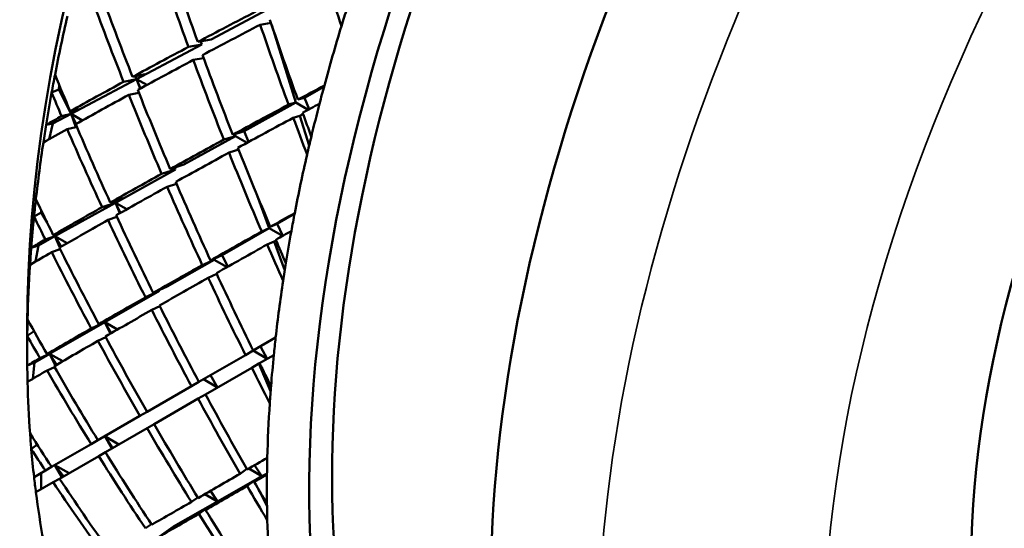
# Model space of a CAD drawing. Header units: inches. Extents: x 0.1 to 33.9, y 0.6 to 21.4.
# Tile 57 of 82: x 26.706 to 27.2, y 8.939 to 9.194. Entities that reach past the tile are written whole.
import ezdxf

# ---------------------------------------------------------------- set-up
doc = ezdxf.new("R2010")
doc.units = ezdxf.units.IN
doc.header["$MEASUREMENT"] = 0
doc.layers.add('Visible (ANSI)', color=7, linetype='Continuous', lineweight=50)
doc.layers.add('Visible Narrow (ANSI)', color=7, linetype='Continuous', lineweight=35)

msp = doc.modelspace()

# ---------------------------------------------------------------- linework, layer by layer
at = {"layer": 'Visible (ANSI)'}
for p, q in [((26.80233, 9.18424), (26.83035, 9.19914)), ((26.82699, 9.19165), (26.83238, 9.19251)), ((26.84481, 9.15259), (26.83274, 9.19145)), ((26.79564, 9.18298), (26.80233, 9.18424)), ((26.76497, 9.16439), (26.79766, 9.18176)), ((26.79096, 9.1805), (26.79766, 9.18176)), ((26.79766, 9.18176), (26.79711, 9.18326)), ((26.79338, 9.17394), (26.79858, 9.17492)), ((26.73209, 9.14691), (26.76497, 9.16439)), ((26.75846, 9.16301), (26.76497, 9.16439)), ((26.76926, 9.16679), (26.76296, 9.16545)), ((26.76497, 9.16439), (26.76439, 9.16576)), ((26.76497, 9.16439), (26.76926, 9.16679)), ((26.76698, 9.15971), (26.76497, 9.16439)), ((26.76497, 9.16439), (26.76673, 9.15958)), ((26.77012, 9.16142), (26.76497, 9.16439)), ((26.72238, 9.15757), (26.72597, 9.15919)), ((26.72597, 9.15919), (26.72617, 9.16141)), ((26.73209, 9.14691), (26.72597, 9.15919)), ((26.84915, 9.155), (26.85893, 9.16043)), ((26.76608, 9.15755), (26.76106, 9.15648)), ((26.84581, 9.15404), (26.84915, 9.155)), ((26.84915, 9.155), (26.85156, 9.14925)), ((26.73598, 9.14923), (26.73166, 9.14822)), ((26.73209, 9.14691), (26.73598, 9.14923)), ((26.81883, 9.13817), (26.84481, 9.15259)), ((26.84481, 9.15259), (26.84113, 9.15154)), ((26.85105, 9.14898), (26.84481, 9.15259)), ((26.72303, 9.14209), (26.73209, 9.14691)), ((26.72735, 9.1458), (26.73209, 9.14691)), ((26.73463, 9.14184), (26.73209, 9.14691)), ((26.73209, 9.14691), (26.73445, 9.14032)), ((26.7378, 9.14362), (26.73209, 9.14691)), ((26.84354, 9.14495), (26.84688, 9.14591)), ((26.84688, 9.14591), (26.84847, 9.14673)), ((26.85151, 9.131), (26.84688, 9.14591)), ((26.71961, 9.14145), (26.72303, 9.14209)), ((26.72105, 9.13418), (26.72303, 9.14209)), ((26.73445, 9.14032), (26.73013, 9.13931)), ((26.78872, 9.12145), (26.81453, 9.13578)), ((26.81453, 9.13578), (26.80871, 9.134)), ((26.8132, 9.13645), (26.81883, 9.13817)), ((26.81453, 9.13578), (26.81417, 9.13674)), ((26.82036, 9.13241), (26.81453, 9.13578)), ((26.81883, 9.13817), (26.82112, 9.13282)), ((26.81131, 9.12747), (26.81616, 9.12896)), ((26.78183, 9.11923), (26.78872, 9.12145)), ((26.78442, 9.11907), (26.78405, 9.11994)), ((26.75432, 9.10236), (26.78442, 9.11907)), ((26.77752, 9.11684), (26.78442, 9.11907)), ((26.78031, 9.11038), (26.78497, 9.11188)), ((26.75823, 9.10462), (26.75178, 9.10244)), ((26.75432, 9.10236), (26.75823, 9.10462)), ((26.83149, 9.08953), (26.82548, 9.10593)), ((26.72404, 9.08555), (26.75432, 9.10236)), ((26.74766, 9.10011), (26.75432, 9.10236)), ((26.75432, 9.10236), (26.75392, 9.10316)), ((26.75432, 9.10236), (26.75658, 9.09707)), ((26.76007, 9.09904), (26.75432, 9.10236)), ((26.75688, 9.09724), (26.75432, 9.10236)), ((26.71356, 9.09537), (26.71717, 9.09745)), ((26.71717, 9.09745), (26.71717, 9.09844)), ((26.7201, 9.09237), (26.71717, 9.09745)), ((26.75511, 9.09522), (26.75064, 9.09371)), ((26.83546, 9.09179), (26.8442, 9.09679)), ((26.832, 9.09029), (26.83546, 9.09179)), ((26.83546, 9.09179), (26.83838, 9.08582)), ((26.7157, 9.08092), (26.72404, 9.08555)), ((26.71922, 9.08386), (26.72404, 9.08555)), ((26.72754, 9.08766), (26.72315, 9.08613)), ((26.72404, 9.08555), (26.72362, 9.08629)), ((26.72404, 9.08555), (26.72754, 9.08766)), ((26.73017, 9.08201), (26.72404, 9.08555)), ((26.72404, 9.08555), (26.72643, 9.07986)), ((26.7271, 9.08025), (26.72404, 9.08555)), ((26.8078, 9.07599), (26.83149, 9.08953)), ((26.83149, 9.08953), (26.82769, 9.08787)), ((26.83814, 9.08568), (26.83149, 9.08953)), ((26.71217, 9.07978), (26.7157, 9.08092)), ((26.71431, 9.07282), (26.7157, 9.08092)), ((26.83047, 9.08138), (26.83393, 9.08289)), ((26.83393, 9.08289), (26.83491, 9.08343)), ((26.83924, 9.0684), (26.83393, 9.08289)), ((26.72667, 9.07902), (26.72238, 9.07752)), ((26.80203, 9.07343), (26.8078, 9.07599)), ((26.8078, 9.07599), (26.81067, 9.07023)), ((26.78034, 9.0603), (26.80387, 9.07375)), ((26.80387, 9.07375), (26.79791, 9.0711)), ((26.80387, 9.07375), (26.80369, 9.07417)), ((26.81031, 9.07003), (26.80387, 9.07375)), ((26.80088, 9.0647), (26.80517, 9.0666)), ((26.77332, 9.05714), (26.78034, 9.0603)), ((26.74896, 9.04238), (26.77642, 9.05807)), ((26.76939, 9.05489), (26.77642, 9.05807)), ((26.77642, 9.05807), (26.77623, 9.05845)), ((26.77256, 9.04858), (26.77665, 9.05043)), ((26.7101, 9.04029), (26.7101, 9.02805)), ((26.72135, 9.02661), (26.74896, 9.04238)), ((26.74223, 9.03929), (26.74896, 9.04238)), ((26.75249, 9.04444), (26.74597, 9.04145)), ((26.74896, 9.04238), (26.74876, 9.04273)), ((26.74896, 9.04238), (26.75249, 9.04444)), ((26.74896, 9.04238), (26.75181, 9.03666)), ((26.75535, 9.0387), (26.74896, 9.04238)), ((26.75215, 9.03686), (26.74896, 9.04238)), ((26.71015, 9.03551), (26.71358, 9.03792)), ((26.74949, 9.03486), (26.74559, 9.03307)), ((26.83469, 9.03466), (26.82349, 9.02819)), ((26.71373, 9.02226), (26.72135, 9.02661)), ((26.72135, 9.02661), (26.7165, 9.02435)), ((26.72005, 9.02643), (26.72445, 9.02847)), ((26.72135, 9.02661), (26.72113, 9.02693)), ((26.72445, 9.02847), (26.72135, 9.02661)), ((26.72135, 9.02661), (26.72792, 9.02281)), ((26.72501, 9.02111), (26.72135, 9.02661)), ((26.72425, 9.02067), (26.72135, 9.02661)), ((26.81956, 9.02592), (26.79621, 9.01244)), ((26.82344, 9.02816), (26.81956, 9.02592)), ((26.82344, 9.02816), (26.82296, 9.02929)), ((26.83051, 9.02408), (26.82344, 9.02816)), ((26.82663, 9.02184), (26.83377, 9.02596)), ((26.82702, 9.03023), (26.83051, 9.02408)), ((26.71015, 9.02064), (26.71373, 9.02226)), ((26.713, 9.01408), (26.71373, 9.02226)), ((26.82272, 9.01959), (26.82625, 9.02162)), ((26.82625, 9.02162), (26.82663, 9.02184)), ((26.83218, 9.0078), (26.82625, 9.02162)), ((26.72005, 9.01821), (26.72376, 9.01994)), ((26.79954, 9.0062), (26.82272, 9.01959)), ((26.80206, 9.01582), (26.80559, 9.00969)), ((26.79621, 9.01244), (26.79247, 9.01029)), ((26.80559, 9.00969), (26.79852, 9.01377)), ((26.79247, 9.01029), (26.77022, 8.99744)), ((26.79583, 9.00406), (26.79954, 9.0062)), ((26.77374, 8.99131), (26.79583, 9.00406)), ((26.76667, 8.99539), (26.77022, 8.99744)), ((26.76667, 8.99539), (26.74559, 8.98321)), ((26.77022, 8.98927), (26.77374, 8.99131)), ((26.7493, 8.97719), (26.77022, 8.98927)), ((26.71217, 8.97871), (26.71505, 8.9811)), ((26.74223, 8.98128), (26.72238, 8.96982)), ((26.74559, 8.98321), (26.74223, 8.98128)), ((26.75249, 8.97904), (26.74896, 8.98517)), ((26.75289, 8.97927), (26.74896, 8.98517)), ((26.74896, 8.98517), (26.75604, 8.98108)), ((26.74597, 8.97527), (26.7493, 8.97719)), ((26.72629, 8.96391), (26.74597, 8.97527)), ((26.71922, 8.96799), (26.71356, 8.96473)), ((26.71717, 8.95865), (26.71717, 8.96681)), ((26.72238, 8.96982), (26.71922, 8.96799)), ((26.72839, 8.96512), (26.72404, 8.97078)), ((26.72754, 8.96463), (26.72404, 8.97078)), ((26.72404, 8.97078), (26.73111, 8.96669)), ((26.81684, 8.96642), (26.8202, 8.96883)), ((26.82119, 8.96896), (26.82782, 8.96514)), ((26.82782, 8.96514), (26.82416, 8.9707)), ((26.83036, 8.96659), (26.82782, 8.96514)), ((26.71449, 8.95709), (26.72315, 8.9621)), ((26.72315, 8.9621), (26.72629, 8.96391)), ((26.82782, 8.96514), (26.80559, 8.95247)), ((26.82393, 8.96283), (26.82039, 8.96028)), ((26.82391, 8.96234), (26.82782, 8.96514)), ((26.82782, 8.96514), (26.82393, 8.96283)), ((26.82411, 8.96248), (26.82393, 8.96283)), ((26.80559, 8.95247), (26.80205, 8.95781)), ((26.83037, 8.94992), (26.82588, 8.95892)), ((26.80559, 8.95247), (26.78349, 8.93988)), ((26.79247, 8.95227), (26.79564, 8.95452)), ((26.7992, 8.95616), (26.80559, 8.95247)), ((26.79954, 8.94818), (26.80559, 8.95247)), ((26.80559, 8.95247), (26.80206, 8.95041)), ((26.80206, 8.95041), (26.79621, 8.94626)), ((26.80224, 8.9501), (26.80206, 8.95041)), ((26.76939, 8.93903), (26.77237, 8.94112)), ((26.78349, 8.93988), (26.77646, 8.93494))]:
    msp.add_line(p, q, dxfattribs=at)
for centre, major_axis, ratio, start_param, end_param in [((26.96466, 9.4169), (0.31875, 0.55209), 0.57735, 0, 3.141593), ((26.8144, 9.50366), (0.27344, 0.47361), 0.57735, 0.051808, 3.089784), ((27.07514, 9.35312), (0.3125, 0.54127), 0.57735, 0.00339, 3.138202), ((27.07514, 9.35312), (0.31875, 0.55209), 0.57735, 6.223959, 9.484004), ((27.30495, 9.22043), (0.3125, 0.54127), 0.57735, 0, 3.141593), ((27.30495, 9.22043), (-0.32063, -0.55534), 0.57735, 2.981926, 6.442852), ((27.16353, 9.30208), (-0.32062, -0.55534), 0.57735, 3.926991, 5.497787), ((27.39334, 9.1694), (0.31875, 0.55209), 0.57735, 0, 3.141593), ((27.50383, 9.10561), (0.22656, 0.39242), 0.57735, 6.183084, 9.168167), ((27.23778, 9.25922), (0.35977, -0.84801), 0.477145, 4.554337, 4.600883), ((27.23071, 9.2633), (0.35977, -0.84801), 0.477145, 4.561967, 4.608502), ((27.23071, 9.2633), (0.29688, -0.85806), 0.404545, 4.635409, 4.656991), ((27.23778, 9.25922), (0.39284, -0.83755), 0.51182, 4.539327, 4.585862), ((27.23071, 9.2633), (0.39284, -0.83755), 0.51182, 4.546991, 4.593492), ((27.23071, 9.2633), (-0.75248, -0.31924), 0.138306, 5.222516, 5.269062), ((27.29435, 9.22656), (-0.32813, -0.56833), 0.57735, 5.078342, 5.09371), ((27.17414, 9.29596), (0.32813, 0.56833), 0.57735, 2.060448, 2.110287), ((27.23778, 9.25922), (0.32789, -0.85473), 0.44137, 4.619782, 4.666283), ((27.23778, 9.25922), (0.75248, 0.31924), 0.138306, 2.088554, 2.135089), ((27.23071, 9.2633), (0.32789, -0.85473), 0.44137, 4.627412, 4.673947), ((27.29435, 9.22656), (-0.32813, -0.56833), 0.57735, 5.09371, 5.143549), ((27.23071, 9.2633), (-0.75248, -0.31924), 0.138306, 5.276681, 5.323216), ((27.23778, 9.25922), (0.75248, 0.31924), 0.138306, 2.142708, 2.189254), ((27.23071, 9.2633), (0.35977, -0.84801), 0.477145, 4.616122, 4.662668), ((27.23778, 9.25922), (0.35977, -0.84801), 0.477145, 4.608502, 4.655038), ((27.17414, 9.29596), (0.32813, 0.56833), 0.57735, 2.110287, 2.125655), ((27.23778, 9.25922), (0.42746, -0.82297), 0.545286, 4.544949, 4.56653), ((27.23071, 9.2633), (-0.75248, -0.31924), 0.138306, 5.330847, 5.377348), ((27.23778, 9.25922), (0.39284, -0.83755), 0.51182, 4.593492, 4.640039), ((27.23071, 9.2633), (-0.72267, -0.33895), 0.093016, 5.20828, 5.229862), ((27.29435, 9.22656), (-0.32812, -0.56833), 0.57735, 5.143549, 5.158917), ((27.17414, 9.29596), (0.32813, 0.56833), 0.57735, 2.125655, 2.153411), ((27.23071, 9.2633), (0.42746, -0.82297), 0.545286, 4.560316, 4.574194), ((27.23778, 9.25922), (0.75248, 0.31924), 0.138306, 2.196884, 2.243419), ((27.23071, 9.2633), (0.39284, -0.83755), 0.51182, 4.601123, 4.647658), ((27.23071, 9.2633), (-0.72267, -0.33895), 0.093016, 5.237526, 5.284061), ((27.23778, 9.25922), (0.72267, 0.33895), 0.093016, 2.082055, 2.095933), ((27.29435, 9.22656), (-0.32812, -0.56833), 0.57735, 5.158917, 5.186673), ((27.23071, 9.2633), (-0.75248, -0.31924), 0.138306, 5.385012, 5.39889), ((27.23778, 9.25922), (0.72267, 0.33895), 0.093016, 2.103597, 2.150099), ((27.23071, 9.2633), (0.32789, -0.85473), 0.44137, 4.681611, 4.703193), ((27.23778, 9.25922), (0.32789, -0.85473), 0.44137, 4.673947, 4.687825), ((27.17414, 9.29596), (0.32813, 0.56833), 0.57735, 2.153411, 2.168779), ((27.23778, 9.25922), (0.75248, 0.31924), 0.138306, 2.251083, 2.272665), ((27.23071, 9.2633), (0.42746, -0.82297), 0.545286, 4.581858, 4.62836), ((27.23778, 9.25922), (0.42746, -0.82297), 0.545286, 4.574194, 4.620729), ((27.23071, 9.2633), (-0.72267, -0.33895), 0.093016, 5.291691, 5.338238), ((27.29435, 9.22656), (-0.32812, -0.56833), 0.57735, 5.186673, 5.20204), ((27.17414, 9.29596), (0.32813, 0.56833), 0.57735, 2.168779, 2.218618), ((27.23778, 9.25922), (0.35977, -0.84801), 0.477145, 4.662668, 4.709169), ((27.23778, 9.25922), (0.72267, 0.33895), 0.093016, 2.157729, 2.204264), ((27.23071, 9.2633), (0.35977, -0.84801), 0.477145, 4.670298, 4.716833), ((27.29435, 9.22656), (-0.32812, -0.56833), 0.57735, 5.20204, 5.25188), ((27.23071, 9.2633), (-0.72267, -0.33895), 0.093016, 5.345857, 5.392392), ((27.23778, 9.25922), (0.72267, 0.33895), 0.093016, 2.211883, 2.258429), ((27.23071, 9.2633), (0.39284, -0.83755), 0.51182, 4.655277, 4.701823), ((27.23778, 9.25922), (0.39284, -0.83755), 0.51182, 4.647658, 4.694193), ((27.17414, 9.29596), (0.32813, 0.56833), 0.57735, 2.218618, 2.233986), ((27.23778, 9.25922), (0.46404, -0.80374), 0.57735, 4.574813, 4.596394), ((27.23071, 9.2633), (-0.72267, -0.33895), 0.093016, 5.400022, 5.446523), ((27.17414, 9.29596), (0.32812, 0.56833), 0.57735, 2.233986, 2.261742), ((27.23071, 9.2633), (0.46404, -0.80374), 0.57735, 4.59018, 4.604058), ((27.23778, 9.25922), (0.42746, -0.82297), 0.545286, 4.62836, 4.674906), ((27.23071, 9.2633), (-0.69061, -0.35871), 0.046796, 5.281744, 5.303325), ((27.29435, 9.22656), (-0.32812, -0.56833), 0.57735, 5.25188, 5.267248), ((27.23778, 9.25922), (0.72267, 0.33895), 0.093016, 2.26606, 2.312595), ((27.23071, 9.2633), (0.42746, -0.82297), 0.545286, 4.63599, 4.682525), ((27.23071, 9.2633), (-0.69061, -0.35871), 0.046796, 5.310989, 5.357524), ((27.23778, 9.25922), (0.69061, 0.35871), 0.046796, 2.155519, 2.169397), ((27.29435, 9.22656), (-0.32812, -0.56833), 0.57735, 5.267248, 5.295004), ((27.17414, 9.29596), (0.32812, 0.56833), 0.57735, 2.261742, 2.277109), ((27.23071, 9.2633), (-0.72267, -0.33895), 0.093016, 5.454188, 5.468065), ((27.23778, 9.25922), (0.46404, -0.80374), 0.57735, 4.604058, 4.650593), ((27.23778, 9.25922), (0.69061, 0.35871), 0.046796, 2.177061, 2.223562), ((27.23071, 9.2633), (0.35977, -0.84801), 0.477145, 4.724497, 4.746079), ((27.23778, 9.25922), (0.35977, -0.84801), 0.477145, 4.716833, 4.730711), ((27.23778, 9.25922), (0.72267, 0.33895), 0.093016, 2.320259, 2.341841), ((27.23071, 9.2633), (0.46404, -0.80374), 0.57735, 4.611722, 4.658224), ((27.17414, 9.29596), (0.32813, 0.56833), 0.57735, 2.277109, 2.326949), ((27.23071, 9.2633), (-0.69061, -0.35871), 0.046796, 5.365155, 5.411701), ((27.29435, 9.22656), (-0.32813, -0.56833), 0.57735, 5.295004, 5.310371), ((27.23778, 9.25922), (0.39284, -0.83755), 0.51182, 4.701823, 4.748325), ((27.23778, 9.25922), (0.69061, 0.35871), 0.046796, 2.231192, 2.277727), ((27.23071, 9.2633), (0.39284, -0.83755), 0.51182, 4.709454, 4.755989), ((27.29435, 9.22656), (-0.32812, -0.56833), 0.57735, 5.310371, 5.360211), ((27.23071, 9.2633), (-0.69061, -0.35871), 0.046796, 5.41932, 5.465855), ((27.23778, 9.25922), (0.42746, -0.82297), 0.545286, 4.682525, 4.72906), ((27.23778, 9.25922), (0.69061, 0.35871), 0.046796, 2.285347, 2.331893), ((27.23071, 9.2633), (0.42746, -0.82297), 0.545286, 4.690144, 4.736691), ((27.17414, 9.29596), (0.32812, 0.56833), 0.57735, 2.326949, 2.342317), ((27.23778, 9.25922), (0.503, -0.77919), 0.607708, 4.598797, 4.620379), ((27.17414, 9.29596), (0.32812, 0.56833), 0.57735, 2.342317, 2.370072), ((27.23071, 9.2633), (0.503, -0.77919), 0.607708, 4.614165, 4.628043), ((27.23071, 9.2633), (-0.69061, -0.35871), 0.046796, 5.473486, 5.519987), ((27.23778, 9.25922), (0.69061, 0.35871), 0.046796, 2.339523, 2.386058), ((27.23071, 9.2633), (0.46404, -0.80374), 0.57735, 4.665854, 4.712389), ((27.23778, 9.25922), (0.46404, -0.80374), 0.57735, 4.658224, 4.70477), ((27.29435, 9.22656), (-0.32812, -0.56833), 0.57735, 5.360211, 5.375578), ((27.29435, 9.22656), (-0.32812, -0.56833), 0.57735, 5.375578, 5.403334), ((27.23071, 9.2633), (-0.69061, -0.35871), 0.046796, 5.527651, 5.541529), ((27.17414, 9.29596), (0.32812, 0.56833), 0.57735, 2.370072, 2.38544), ((27.23778, 9.25922), (0.39284, -0.83755), 0.51182, 4.755989, 4.769867), ((27.23778, 9.25922), (0.69061, 0.35871), 0.046796, 2.393722, 2.415304), ((27.23071, 9.2633), (0.503, -0.77919), 0.607708, 4.635707, 4.682208), ((27.23778, 9.25922), (0.503, -0.77919), 0.607708, 4.628043, 4.674578), ((27.23071, 9.2633), (0.39284, -0.83755), 0.51182, 4.763653, 4.785234), ((27.17414, 9.29596), (0.32813, 0.56833), 0.57735, 2.38544, 2.43528), ((27.23778, 9.25922), (0.42746, -0.82297), 0.545286, 4.736691, 4.783192), ((27.29435, 9.22656), (-0.32812, -0.56833), 0.57735, 5.403334, 5.418702), ((27.23071, 9.2633), (0.42746, -0.82297), 0.545286, 4.744321, 4.790856), ((27.29435, 9.22656), (-0.32813, -0.56833), 0.57735, 5.418702, 5.468541), ((27.23778, 9.25922), (0.46404, -0.80374), 0.57735, 4.712389, 4.758924), ((27.23778, 9.25922), (0.5447, -0.74848), 0.635912, 4.615902, 4.637484), ((27.17414, 9.29596), (0.32812, 0.56833), 0.57735, 2.43528, 2.450647), ((27.23071, 9.2633), (0.46404, -0.80374), 0.57735, 4.720008, 4.766554), ((27.23071, 9.2633), (0.5447, -0.74848), 0.635912, 4.63127, 4.645148), ((27.17414, 9.29596), (0.32813, 0.56833), 0.57735, 2.450647, 2.478403), ((27.23778, 9.25922), (0.503, -0.77919), 0.607708, 4.682208, 4.728755), ((27.23071, 9.2633), (0.503, -0.77919), 0.607708, 4.689839, 4.736374), ((27.23071, 9.2633), (-0.61948, -0.3999), 0.046767, 0.817047, 0.838629), ((27.29435, 9.22656), (-0.32812, -0.56833), 0.57735, 5.468541, 5.483909), ((27.23071, 9.2633), (-0.61948, -0.3999), 0.046767, 0.762848, 0.809383), ((27.17414, 9.29596), (0.32812, 0.56833), 0.57735, 2.478403, 2.493771), ((27.23071, 9.2633), (0.5447, -0.74848), 0.635912, 4.652812, 4.699313), ((27.23778, 9.25922), (0.5447, -0.74848), 0.635912, 4.645148, 4.691683), ((27.23778, 9.25922), (0.61948, 0.3999), 0.046767, 3.950976, 3.964853), ((27.23778, 9.25922), (0.42746, -0.82297), 0.545286, 4.790856, 4.804734), ((27.29435, 9.22656), (-0.32812, -0.56833), 0.57735, 5.483909, 5.511665), ((27.17414, 9.29596), (0.32812, 0.56833), 0.57735, 2.493771, 2.54361), ((27.23778, 9.25922), (0.61948, 0.3999), 0.046767, 3.89681, 3.943311), ((27.23071, 9.2633), (0.42746, -0.82297), 0.545286, 4.79852, 4.820102), ((27.23071, 9.2633), (-0.61948, -0.3999), 0.046767, 0.708671, 0.755218), ((27.23778, 9.25922), (0.46404, -0.80374), 0.57735, 4.766554, 4.813056), ((27.29435, 9.22656), (-0.32813, -0.56833), 0.57735, 5.511665, 5.527033), ((27.23778, 9.25922), (0.61948, 0.3999), 0.046767, 3.842645, 3.88918), ((27.23071, 9.2633), (0.46404, -0.80374), 0.57735, 4.774185, 4.82072), ((27.29435, 9.22656), (-0.32813, -0.56833), 0.57735, 5.527033, 5.576872)]:
    msp.add_ellipse(centre, major_axis=major_axis, ratio=ratio, start_param=start_param, end_param=end_param, dxfattribs=at)
at = {"layer": 'Visible Narrow (ANSI)'}
for centre, major_axis, start_param, end_param in [((27.44726, 9.13827), (0.31875, 0.55209), 0, 3.141593), ((27.50383, 9.10561), (-0.27875, -0.48281), 2.617331, 6.915413)]:
    msp.add_ellipse(centre, major_axis=major_axis, ratio=0.57735, start_param=start_param, end_param=end_param, dxfattribs=at)

doc.saveas('drawing.dxf')
